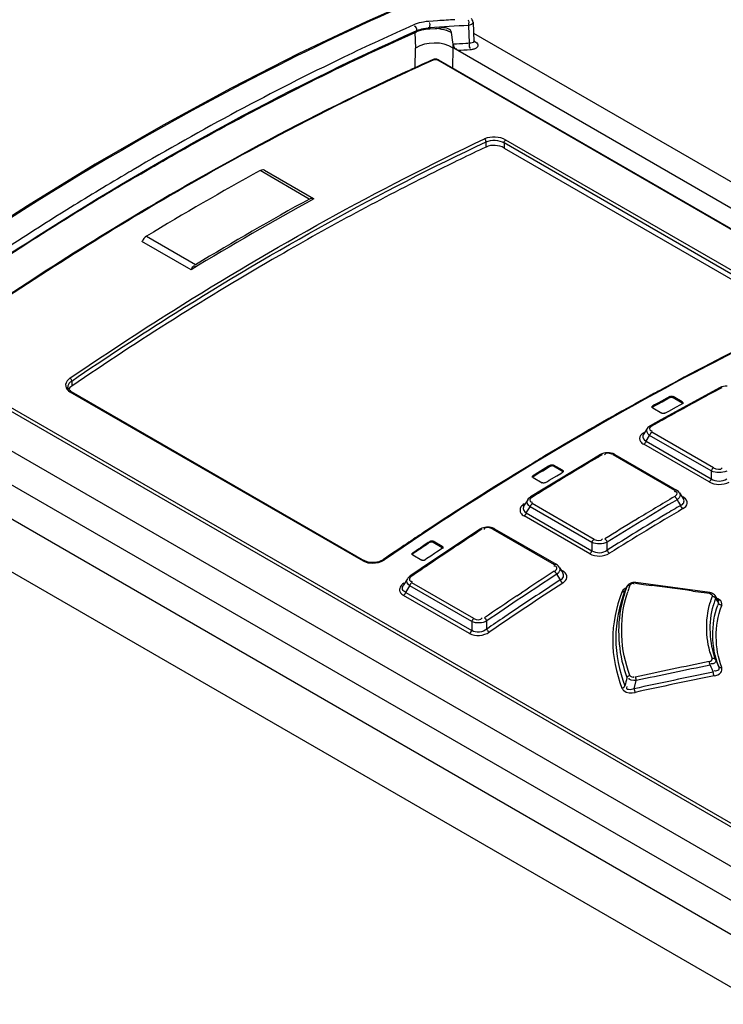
# Model space of a CAD drawing. Header units: inches. Extents: x 0 to 117, y 0 to 83.
# Tile 36 of 64: x 101.16 to 102.36, y 22.93 to 24.61. Entities that reach past the tile are written whole.
import ezdxf

# ---------------------------------------------------------------- set-up
doc = ezdxf.new("R2010")
doc.units = ezdxf.units.IN
doc.header["$LTSCALE"] = 6.431102
doc.header["$MEASUREMENT"] = 0
doc.layers.get('0').update_dxf_attribs({"linetype": 'CONTINUOUS'})

msp = doc.modelspace()

# ---------------------------------------------------------------- linework, layer by layer
at = {"color": 7, "linetype": 'CONTINUOUS'}
for p, q in [((101.8435, 24.5903), (101.8456, 24.5908)), ((101.8456, 24.5908), (101.8489, 24.5916)), ((101.8482, 24.593), (101.8561, 24.5941)), ((101.8648, 24.6058), (101.8575, 24.6053)), ((101.8589, 24.5943), (101.8589, 24.5929)), ((101.8589, 24.5929), (101.8683, 24.5932)), ((101.8722, 24.6063), (101.8648, 24.6058)), ((101.8706, 24.5934), (101.8777, 24.5941)), ((101.9282, 24.5993), (101.9251, 24.5984)), ((101.9263, 24.568), (101.9251, 24.5984)), ((101.9324, 24.6039), (101.9337, 24.5712)), ((101.8337, 24.5863), (101.8346, 24.5599)), ((101.8342, 24.5865), (101.8367, 24.5877)), ((101.8367, 24.5896), (101.8367, 24.5877)), ((101.8914, 24.5884), (101.8958, 24.5863)), ((101.8982, 24.57), (101.8958, 24.5863)), ((101.9331, 24.5853), (105.6558, 22.4361)), ((101.8338, 24.5262), (101.8346, 24.5599)), ((101.8978, 24.5259), (101.8985, 24.56)), ((101.8987, 24.5663), (101.8982, 24.57)), ((101.8985, 24.56), (101.8985, 24.5669)), ((101.9063, 24.5556), (101.8996, 24.5595)), ((101.9233, 24.5678), (101.9202, 24.5676)), ((101.9263, 24.568), (101.9233, 24.5678)), ((101.9337, 24.5712), (101.9337, 24.5712)), ((101.9338, 24.5706), (101.9337, 24.5712)), ((101.9342, 24.572), (101.9357, 24.5712)), ((103.7064, 23.5164), (101.9063, 24.5556)), ((101.8664, 24.5402), (101.8649, 24.5395)), ((101.872, 24.5398), (103.644, 23.5168)), ((101.8737, 24.5398), (103.6456, 23.5168)), ((101.8208, 24.5205), (101.8182, 24.5193)), ((101.8212, 24.5196), (101.8186, 24.5184)), ((101.8228, 24.5214), (101.8208, 24.5205)), ((101.8232, 24.5205), (101.8212, 24.5196)), ((101.8267, 24.5232), (101.8228, 24.5214)), ((106.3895, 20.791), (100.1058, 24.4188)), ((100.0556, 24.3898), (106.3353, 20.7643)), ((101.9545, 24.3917), (101.9545, 24.4006)), ((101.9851, 24.3986), (101.9851, 24.39)), ((102.4835, 24.1109), (101.9851, 24.3986)), ((101.9851, 24.39), (102.4835, 24.1023)), ((102.4865, 24.1159), (101.9882, 24.4036)), ((101.6541, 24.3033), (101.5706, 24.3515)), ((101.5777, 24.3521), (101.6612, 24.3039)), ((106.295, 20.6976), (100.0142, 24.3237)), ((101.6612, 24.3039), (101.6618, 24.3035)), ((101.3772, 24.2399), (101.4607, 24.1917)), ((101.453, 24.183), (101.3695, 24.2312)), ((102.7667, 23.0071), (100.9948, 24.0301)), ((102.7692, 23.0118), (100.9973, 24.0348)), ((100.9381, 23.9959), (102.7376, 22.957)), ((101.2483, 23.9924), (101.2502, 23.9939)), ((101.2502, 23.9939), (101.2497, 23.9957)), ((101.2502, 23.9939), (101.2502, 23.9851)), ((101.2449, 23.9773), (101.2472, 23.9757)), ((101.2472, 23.9757), (101.7455, 23.688)), ((101.2494, 23.9761), (101.7477, 23.6884)), ((102.2588, 23.9829), (102.2497, 23.978)), ((102.3329, 23.9723), (102.2519, 23.928)), ((102.3524, 23.9827), (102.3329, 23.9723)), ((102.355, 23.9839), (102.3524, 23.9827)), ((102.2475, 23.9566), (102.241, 23.9531)), ((102.2443, 23.9532), (102.2475, 23.955)), ((102.267, 23.9674), (102.2475, 23.9566)), ((102.2475, 23.955), (102.254, 23.9587)), ((102.254, 23.9587), (102.2638, 23.964)), ((102.2638, 23.964), (102.267, 23.9658)), ((102.267, 23.9658), (102.267, 23.9674)), ((102.2726, 23.9673), (102.2726, 23.9657)), ((102.2879, 23.9584), (102.2726, 23.9673)), ((102.2726, 23.9657), (102.2879, 23.9568)), ((102.2846, 23.9536), (102.2879, 23.9553)), ((102.2879, 23.9568), (102.2879, 23.9584)), ((102.2378, 23.9498), (102.2443, 23.9532)), ((102.241, 23.9531), (102.2378, 23.9514)), ((102.2378, 23.9514), (102.2378, 23.9498)), ((102.2378, 23.9482), (102.2531, 23.9394)), ((102.2587, 23.9393), (102.2652, 23.9428)), ((102.2652, 23.9428), (102.2782, 23.9502)), ((102.2782, 23.9502), (102.2846, 23.9536)), ((102.2519, 23.928), (102.2336, 23.9176)), ((102.2585, 23.9297), (102.2554, 23.928)), ((102.2629, 23.9322), (102.2585, 23.9297)), ((102.2283, 23.9129), (102.2217, 23.9024)), ((102.2344, 23.9096), (102.2357, 23.9093)), ((102.2357, 23.9093), (102.237, 23.9092)), ((102.3414, 23.8463), (102.2365, 23.9069)), ((102.2265, 23.8918), (102.2326, 23.9014)), ((102.2265, 23.8918), (102.3374, 23.8277)), ((102.3374, 23.8409), (102.2326, 23.9014)), ((102.1641, 23.8719), (102.1609, 23.872)), ((102.1673, 23.8714), (102.1641, 23.8719)), ((102.3335, 23.8223), (102.2225, 23.8863)), ((102.1296, 23.8573), (102.0486, 23.8081)), ((102.1491, 23.8689), (102.1296, 23.8573)), ((102.1515, 23.8701), (102.1491, 23.8689)), ((102.1563, 23.8691), (102.1561, 23.8683)), ((102.1704, 23.8687), (102.2752, 23.8082)), ((102.1734, 23.869), (102.2782, 23.8085)), ((102.0346, 23.8316), (102.0443, 23.8376)), ((102.0605, 23.8489), (102.0378, 23.8352)), ((102.0443, 23.8376), (102.0508, 23.8414)), ((102.0508, 23.8414), (102.0605, 23.8473)), ((102.0638, 23.8509), (102.0605, 23.8489)), ((102.0605, 23.8473), (102.0638, 23.8493)), ((102.0638, 23.8493), (102.0638, 23.8509)), ((102.0694, 23.851), (102.0694, 23.8494)), ((102.0847, 23.8421), (102.0694, 23.851)), ((102.0694, 23.8494), (102.0847, 23.8405)), ((102.0814, 23.8369), (102.0847, 23.8389)), ((102.0847, 23.8405), (102.0847, 23.8421)), ((102.3374, 23.8409), (102.3374, 23.8277)), ((102.0378, 23.8352), (102.0346, 23.8332)), ((102.0346, 23.8332), (102.0346, 23.8316)), ((102.0346, 23.8298), (102.0499, 23.821)), ((102.0554, 23.8211), (102.0587, 23.8231)), ((102.0587, 23.8231), (102.0619, 23.8252)), ((102.0619, 23.8252), (102.0749, 23.8328)), ((102.0749, 23.8328), (102.0814, 23.8369)), ((102.0486, 23.8081), (102.0303, 23.7967)), ((102.0562, 23.8107), (102.0538, 23.8092)), ((102.0596, 23.8128), (102.0562, 23.8107)), ((102.2761, 23.8057), (102.2747, 23.8058)), ((102.2798, 23.8074), (102.2782, 23.8085)), ((102.0253, 23.7919), (102.0184, 23.7809)), ((102.0263, 23.7934), (102.0252, 23.7919)), ((102.031, 23.7882), (102.0323, 23.788)), ((102.0323, 23.788), (102.0336, 23.7878)), ((102.2812, 23.7937), (102.2792, 23.792)), ((102.2792, 23.792), (102.2818, 23.7879)), ((102.2818, 23.7879), (102.2853, 23.7823)), ((102.2834, 23.8037), (102.2901, 23.7932)), ((102.2915, 23.7952), (102.2892, 23.7967)), ((102.0229, 23.7698), (102.0293, 23.7801)), ((102.1345, 23.7194), (102.0293, 23.7801)), ((102.1382, 23.7247), (102.0331, 23.7855)), ((102.1307, 23.7001), (102.0191, 23.7645)), ((102.0229, 23.7698), (102.1345, 23.7054)), ((102.2092, 23.7579), (102.2104, 23.7586)), ((101.9444, 23.7419), (101.9249, 23.7292)), ((101.9444, 23.742), (101.9444, 23.7419)), ((101.9516, 23.7423), (101.9514, 23.7415)), ((101.9632, 23.7449), (101.9606, 23.7454)), ((101.9659, 23.7422), (102.0704, 23.6819)), ((101.9691, 23.7427), (102.0736, 23.6823)), ((101.9249, 23.7292), (101.844, 23.6751)), ((101.8559, 23.7191), (101.8592, 23.7213)), ((101.8592, 23.7197), (101.8592, 23.7213)), ((101.8647, 23.7215), (101.8647, 23.7199)), ((101.8801, 23.7127), (101.8647, 23.7215)), ((101.8299, 23.7017), (101.8397, 23.7083)), ((101.8397, 23.7083), (101.8429, 23.7105)), ((101.8592, 23.7197), (101.8559, 23.7175)), ((101.8647, 23.7199), (101.8801, 23.7111)), ((101.8801, 23.7092), (101.8703, 23.7027)), ((101.8801, 23.7111), (101.8801, 23.7127)), ((102.1345, 23.7194), (102.1345, 23.7054)), ((102.1604, 23.7065), (102.1605, 23.7199)), ((101.7477, 23.6884), (101.7477, 23.6884)), ((101.7724, 23.6867), (101.7689, 23.6858)), ((101.781, 23.6911), (101.7797, 23.6902)), ((101.8332, 23.7023), (101.8299, 23.7001)), ((101.8299, 23.7017), (101.8299, 23.7001)), ((101.8299, 23.6983), (101.8453, 23.6894)), ((101.8541, 23.6919), (101.8508, 23.6897)), ((101.8606, 23.6962), (101.8541, 23.6919)), ((101.8671, 23.7006), (101.8606, 23.6962)), ((101.8703, 23.7027), (101.8671, 23.7006)), ((101.844, 23.6751), (101.8256, 23.6626)), ((101.855, 23.6803), (101.8526, 23.6787)), ((102.0712, 23.6792), (102.0699, 23.6793)), ((102.0725, 23.679), (102.0712, 23.6792)), ((102.0753, 23.6812), (102.0736, 23.6823)), ((102.0772, 23.6795), (102.0753, 23.6812)), ((102.0788, 23.6775), (102.0772, 23.6795)), ((102.0788, 23.6776), (102.0851, 23.6675)), ((102.0817, 23.6729), (102.0845, 23.6713)), ((102.0868, 23.6698), (102.0845, 23.6713)), ((101.8209, 23.6578), (101.8138, 23.6463)), ((101.8203, 23.6567), (101.8208, 23.6577)), ((101.8256, 23.6626), (101.8257, 23.6626)), ((101.8262, 23.6537), (101.8275, 23.6534)), ((101.8275, 23.6534), (101.8288, 23.6533)), ((102.0767, 23.667), (102.0747, 23.6652)), ((102.0747, 23.6652), (102.0767, 23.6621)), ((102.0767, 23.6621), (102.0807, 23.6556)), ((101.8179, 23.6346), (101.8247, 23.6457)), ((101.9302, 23.5848), (101.8247, 23.6457)), ((101.9337, 23.59), (101.8283, 23.6509)), ((102.1908, 23.6378), (102.1906, 23.6374)), ((102.1931, 23.6426), (102.1935, 23.6434)), ((102.1935, 23.6434), (102.1939, 23.6441)), ((102.1939, 23.6441), (102.1941, 23.6447)), ((102.1975, 23.6486), (102.1959, 23.6472)), ((102.2052, 23.6497), (102.2064, 23.649)), ((102.2083, 23.65), (102.2223, 23.6482)), ((102.3347, 23.6341), (102.2093, 23.6512)), ((102.2223, 23.6482), (102.2362, 23.6463)), ((102.3058, 23.6368), (102.3296, 23.6336)), ((101.8083, 23.6357), (101.8092, 23.634)), ((101.9266, 23.5646), (101.8144, 23.6294)), ((101.8179, 23.6346), (101.9301, 23.5698)), ((102.0071, 23.6286), (102.015, 23.634)), ((102.3296, 23.6336), (102.3337, 23.633)), ((102.3371, 23.6336), (102.3347, 23.6341)), ((102.3393, 23.6328), (102.3371, 23.6336)), ((102.3429, 23.6264), (102.342, 23.6257)), ((102.3476, 23.6233), (102.3439, 23.629)), ((102.3447, 23.6241), (102.3458, 23.6223)), ((102.3494, 23.6206), (102.3476, 23.6233)), ((102.3482, 23.6188), (102.3472, 23.6185)), ((101.9302, 23.5848), (101.9301, 23.5698)), ((101.9558, 23.5721), (101.9559, 23.5859)), ((102.2063, 23.4706), (102.2097, 23.4845))]:
    msp.add_line(p, q, dxfattribs=at)
for points in [[(101.8523, 24.6498), (101.7516, 24.6051), (101.6365, 24.5505), (101.5211, 24.4918), (101.4057, 24.4291)], [(101.9324, 24.6039), (101.9323, 24.6049), (101.9319, 24.6064), (101.9312, 24.6078), (101.9304, 24.6091), (101.9293, 24.6102)], [(101.8996, 24.5595), (101.8995, 24.5595), (101.8994, 24.5596), (101.8993, 24.5596), (101.8992, 24.5597), (101.899, 24.5597), (101.8989, 24.5598), (101.8988, 24.5599), (101.8987, 24.56), (101.8985, 24.56)], [(101.9338, 24.5702), (101.934, 24.57), (101.934, 24.57), (101.9339, 24.5702), (101.9338, 24.5706)], [(101.8737, 24.5398), (101.8733, 24.5401), (101.8722, 24.5405), (101.8711, 24.5408), (101.8699, 24.5411), (101.8687, 24.5412), (101.8675, 24.5411), (101.8663, 24.541), (101.8652, 24.5407), (101.8645, 24.5404)], [(101.8664, 24.5402), (101.867, 24.5404), (101.8676, 24.5405), (101.8682, 24.5406), (101.8689, 24.5406), (101.8696, 24.5405), (101.8702, 24.5404), (101.8709, 24.5403), (101.8714, 24.5401), (101.872, 24.5398)], [(101.4057, 24.4291), (101.2902, 24.3624), (101.1748, 24.2919), (101.0596, 24.2175), (100.9446, 24.1394)], [(101.2494, 23.9761), (101.248, 23.977), (101.2463, 23.9785), (101.245, 23.98), (101.2442, 23.9816), (101.2439, 23.9832), (101.2439, 23.9837)], [(102.3553, 23.9824), (102.3548, 23.9827), (102.3542, 23.9828), (102.3537, 23.9829), (102.3532, 23.9829), (102.3527, 23.9828), (102.3524, 23.9827)], [(102.3641, 23.9854), (102.361, 23.9852), (102.3579, 23.9847), (102.355, 23.9839)], [(102.267, 23.9674), (102.2675, 23.9676), (102.2681, 23.9678), (102.2688, 23.9679), (102.2695, 23.968), (102.2701, 23.968), (102.2708, 23.9679), (102.2715, 23.9677), (102.2721, 23.9675), (102.2726, 23.9673)], [(102.267, 23.9658), (102.2676, 23.966), (102.2682, 23.9662), (102.2688, 23.9663), (102.2695, 23.9664), (102.2701, 23.9663), (102.2708, 23.9663), (102.2714, 23.9661), (102.272, 23.9659), (102.2726, 23.9657)], [(102.2879, 23.9584), (102.2883, 23.9581), (102.2887, 23.9578), (102.2889, 23.9574), (102.289, 23.957), (102.2891, 23.9569)], [(102.2891, 23.9569), (102.289, 23.9567), (102.2889, 23.9563), (102.2887, 23.9559), (102.2883, 23.9556), (102.2879, 23.9553)], [(102.2879, 23.9568), (102.2883, 23.9565), (102.2887, 23.9562), (102.2888, 23.9561)], [(102.2889, 23.9558), (102.289, 23.9555), (102.2891, 23.9552)], [(102.2366, 23.9498), (102.2366, 23.95), (102.2368, 23.9504), (102.237, 23.9508), (102.2373, 23.9511), (102.2378, 23.9514)], [(102.2366, 23.9482), (102.2366, 23.9483), (102.2367, 23.9487), (102.237, 23.9491), (102.2373, 23.9494), (102.2378, 23.9498)], [(102.2378, 23.9482), (102.2373, 23.9485), (102.237, 23.9489), (102.2368, 23.9492), (102.2366, 23.9496), (102.2366, 23.9498)], [(102.2587, 23.9393), (102.2581, 23.9391), (102.2575, 23.9389), (102.2569, 23.9388), (102.2562, 23.9387), (102.2555, 23.9387), (102.2549, 23.9388), (102.2542, 23.9389), (102.2536, 23.9391), (102.2531, 23.9394)], [(102.2336, 23.9176), (102.2328, 23.9172), (102.2312, 23.916), (102.2298, 23.9148), (102.2286, 23.9134), (102.2283, 23.9129)], [(102.2348, 23.9055), (102.2343, 23.9049), (102.2339, 23.9043), (102.2335, 23.9036), (102.2331, 23.9029), (102.2328, 23.9021), (102.2326, 23.9014)], [(102.2336, 23.9176), (102.2339, 23.9178), (102.2343, 23.9179), (102.2348, 23.9179), (102.2354, 23.9178), (102.2359, 23.9176), (102.2365, 23.9174)], [(102.2365, 23.9069), (102.2359, 23.9065), (102.2354, 23.906), (102.2348, 23.9055)], [(102.2259, 23.8903), (102.2256, 23.8896), (102.2252, 23.8889), (102.2247, 23.8883), (102.2242, 23.8877), (102.2237, 23.8871), (102.2231, 23.8867), (102.2225, 23.8863)], [(102.2265, 23.8918), (102.2262, 23.891), (102.2259, 23.8903)], [(102.1609, 23.872), (102.1576, 23.8718), (102.1545, 23.8711), (102.1515, 23.8701)], [(102.1734, 23.869), (102.1731, 23.8692), (102.1703, 23.8704), (102.1673, 23.8714)], [(102.1521, 23.8686), (102.1515, 23.8689), (102.1509, 23.8691), (102.1504, 23.8692), (102.1499, 23.8691), (102.1494, 23.869), (102.1491, 23.8689)], [(102.1734, 23.869), (102.173, 23.8692), (102.1726, 23.8693), (102.1721, 23.8693), (102.1715, 23.8692), (102.171, 23.869), (102.1704, 23.8687)], [(102.0638, 23.8509), (102.0643, 23.8512), (102.0649, 23.8514), (102.0656, 23.8515), (102.0662, 23.8516), (102.0669, 23.8516), (102.0676, 23.8516), (102.0682, 23.8514), (102.0688, 23.8512), (102.0694, 23.851)], [(102.0638, 23.8493), (102.0643, 23.8496), (102.0649, 23.8498), (102.0655, 23.8499), (102.0661, 23.85), (102.0668, 23.85), (102.0675, 23.85), (102.0681, 23.8498), (102.0687, 23.8497), (102.0694, 23.8494)], [(102.0847, 23.8421), (102.0851, 23.8418), (102.0855, 23.8415), (102.0857, 23.8411), (102.0858, 23.8407), (102.0858, 23.8405)], [(102.0858, 23.8405), (102.0858, 23.8403), (102.0857, 23.8399), (102.0855, 23.8395), (102.0851, 23.8392), (102.0847, 23.8389)], [(102.0847, 23.8405), (102.0851, 23.8402), (102.0855, 23.8399), (102.0857, 23.8395), (102.0858, 23.8392), (102.0858, 23.8389)], [(102.3374, 23.8409), (102.3376, 23.8416), (102.3379, 23.8424), (102.3383, 23.8431), (102.3387, 23.8438), (102.3392, 23.8444), (102.3397, 23.845), (102.3402, 23.8455), (102.3408, 23.846), (102.3414, 23.8463)], [(102.0334, 23.8315), (102.0334, 23.8317), (102.0335, 23.8321), (102.0338, 23.8325), (102.0341, 23.8328), (102.0346, 23.8332)], [(102.0334, 23.8299), (102.0334, 23.83), (102.0335, 23.8304), (102.0337, 23.8308), (102.0341, 23.8312), (102.0346, 23.8316)], [(102.0346, 23.8298), (102.0341, 23.8302), (102.0338, 23.8305), (102.0335, 23.8309), (102.0334, 23.8313), (102.0334, 23.8315)], [(102.0554, 23.8211), (102.0549, 23.8208), (102.0543, 23.8206), (102.0537, 23.8205), (102.053, 23.8204), (102.0523, 23.8204), (102.0516, 23.8204), (102.051, 23.8206), (102.0504, 23.8208), (102.0499, 23.821)], [(102.3335, 23.8223), (102.334, 23.8226), (102.3346, 23.8231), (102.3351, 23.8236), (102.3356, 23.8242), (102.3361, 23.8248), (102.3365, 23.8255), (102.3369, 23.8262), (102.3372, 23.827), (102.3374, 23.8277)], [(102.2752, 23.8082), (102.2758, 23.8084), (102.2764, 23.8086), (102.2769, 23.8087), (102.2774, 23.8087), (102.2779, 23.8086), (102.2782, 23.8085)], [(102.2834, 23.8037), (102.2818, 23.8058), (102.2798, 23.8074)], [(102.0303, 23.7967), (102.0281, 23.7951), (102.0263, 23.7934)], [(102.0303, 23.7967), (102.0306, 23.7969), (102.0311, 23.797), (102.0316, 23.797), (102.0321, 23.7969), (102.0327, 23.7967), (102.0332, 23.7964)], [(102.2779, 23.7949), (102.2774, 23.7955), (102.2769, 23.7961), (102.2764, 23.7966), (102.2758, 23.7971), (102.2753, 23.7975)], [(102.2792, 23.792), (102.279, 23.7928), (102.2787, 23.7935), (102.2783, 23.7942), (102.2779, 23.7949)], [(102.032, 23.7846), (102.0315, 23.7841), (102.031, 23.7835), (102.0306, 23.7829), (102.0302, 23.7822), (102.0298, 23.7816), (102.0296, 23.7809), (102.0293, 23.7801)], [(102.0331, 23.7855), (102.0325, 23.7851), (102.032, 23.7846)], [(102.286, 23.7805), (102.2859, 23.7807), (102.2859, 23.7809), (102.2858, 23.7811), (102.2857, 23.7813), (102.2856, 23.7815), (102.2855, 23.7817), (102.2855, 23.7819), (102.2854, 23.7821), (102.2853, 23.7823)], [(102.2878, 23.7781), (102.2876, 23.7783), (102.2874, 23.7786), (102.2872, 23.7788), (102.287, 23.7791), (102.2868, 23.7794), (102.2866, 23.7796), (102.2864, 23.7799), (102.2862, 23.7802), (102.286, 23.7805)], [(102.2893, 23.7769), (102.2891, 23.777), (102.289, 23.7771), (102.2888, 23.7772), (102.2886, 23.7774), (102.2885, 23.7775), (102.2883, 23.7776), (102.2881, 23.7778), (102.288, 23.7779), (102.2878, 23.7781)], [(102.0229, 23.7698), (102.0227, 23.7691), (102.0224, 23.7684), (102.022, 23.7677), (102.0216, 23.767), (102.0212, 23.7664), (102.0207, 23.7659), (102.0202, 23.7653), (102.0197, 23.7649), (102.0191, 23.7645)], [(101.9553, 23.7455), (101.9526, 23.7451), (101.95, 23.7445), (101.9475, 23.7436), (101.9452, 23.7425), (101.9444, 23.7419)], [(101.9474, 23.7417), (101.9468, 23.7419), (101.9463, 23.7421), (101.9457, 23.7422), (101.9453, 23.7422), (101.9448, 23.7421), (101.9444, 23.742)], [(101.9606, 23.7454), (101.958, 23.7456), (101.9553, 23.7455)], [(101.9691, 23.7426), (101.9679, 23.7433), (101.9657, 23.7442), (101.9632, 23.7449)], [(101.9691, 23.7427), (101.9687, 23.7428), (101.9682, 23.7429), (101.9677, 23.7429), (101.9671, 23.7428), (101.9665, 23.7425), (101.9659, 23.7422)], [(101.8592, 23.7213), (101.8597, 23.7216), (101.8603, 23.7218), (101.8609, 23.722), (101.8616, 23.7221), (101.8623, 23.7221), (101.863, 23.7221), (101.8637, 23.722), (101.8642, 23.7218), (101.8647, 23.7215)], [(101.8592, 23.7197), (101.8597, 23.72), (101.8603, 23.7202), (101.8609, 23.7204), (101.8616, 23.7205), (101.8623, 23.7205), (101.863, 23.7205), (101.8636, 23.7204), (101.8642, 23.7202), (101.8647, 23.7199)], [(102.1345, 23.7194), (102.1347, 23.7201), (102.135, 23.7208), (102.1354, 23.7215), (102.1357, 23.7222), (102.1362, 23.7228), (102.1367, 23.7234), (102.1372, 23.7239), (102.1377, 23.7244), (102.1382, 23.7247)], [(102.1564, 23.7253), (102.157, 23.7249), (102.1576, 23.7245), (102.1581, 23.7239), (102.1586, 23.7234), (102.1591, 23.7228), (102.1595, 23.7221), (102.1599, 23.7214), (102.1602, 23.7206), (102.1605, 23.7199)], [(101.8801, 23.7127), (101.8805, 23.7124), (101.8808, 23.712), (101.8811, 23.7116), (101.8812, 23.7112), (101.8812, 23.711)], [(101.8801, 23.7111), (101.8805, 23.7108), (101.8808, 23.7104), (101.8811, 23.7101), (101.8812, 23.7097), (101.8812, 23.7094)], [(101.8812, 23.711), (101.8812, 23.7108), (101.8811, 23.7103), (101.8808, 23.7099), (101.8805, 23.7096), (101.8801, 23.7092)], [(102.1307, 23.7001), (102.1313, 23.7004), (102.1318, 23.7009), (102.1323, 23.7014), (102.1328, 23.702), (102.1332, 23.7026), (102.1336, 23.7033), (102.1339, 23.704), (102.1342, 23.7047), (102.1345, 23.7054)], [(102.1604, 23.7065), (102.1607, 23.7057), (102.161, 23.705), (102.1614, 23.7043), (102.1618, 23.7036), (102.1623, 23.703), (102.1628, 23.7024), (102.1633, 23.7019), (102.1639, 23.7015), (102.1645, 23.7011)], [(101.7544, 23.6859), (101.7513, 23.6868), (101.7485, 23.688), (101.7477, 23.6884)], [(101.7797, 23.6902), (101.7785, 23.6894), (101.7756, 23.6879), (101.7724, 23.6867)], [(101.8288, 23.7), (101.8288, 23.7002), (101.8289, 23.7006), (101.8292, 23.701), (101.8295, 23.7014), (101.8299, 23.7017)], [(101.8288, 23.6983), (101.8288, 23.6985), (101.8289, 23.6989), (101.8291, 23.6993), (101.8295, 23.6997), (101.8299, 23.7001)], [(101.8299, 23.6983), (101.8295, 23.6986), (101.8292, 23.6989), (101.8289, 23.6993), (101.8288, 23.6997), (101.8288, 23.7)], [(101.8508, 23.6897), (101.8503, 23.6894), (101.8497, 23.6892), (101.8491, 23.689), (101.8484, 23.6889), (101.8477, 23.6888), (101.847, 23.6889), (101.8463, 23.689), (101.8458, 23.6892), (101.8453, 23.6894)], [(101.7689, 23.6858), (101.7652, 23.6853), (101.7615, 23.6851), (101.7579, 23.6853), (101.7544, 23.6859)], [(102.0704, 23.6819), (102.071, 23.6822), (102.0716, 23.6825), (102.0721, 23.6826), (102.0727, 23.6826), (102.0731, 23.6825), (102.0736, 23.6823)], [(102.0732, 23.668), (102.0728, 23.6686), (102.0723, 23.6692), (102.0717, 23.6697), (102.0711, 23.6702), (102.0706, 23.6705)], [(101.8256, 23.6626), (101.825, 23.6621), (101.823, 23.6605), (101.8214, 23.6586), (101.8208, 23.6577)], [(101.8257, 23.6626), (101.826, 23.6628), (101.8265, 23.6629), (101.8269, 23.6629), (101.8275, 23.6628), (101.828, 23.6626), (101.8286, 23.6623)], [(102.0747, 23.6652), (102.0744, 23.6659), (102.0741, 23.6666), (102.0737, 23.6673), (102.0732, 23.668)], [(102.0825, 23.6524), (102.0822, 23.6528), (102.082, 23.6531), (102.0818, 23.6535), (102.0815, 23.6538), (102.0814, 23.6542), (102.0812, 23.6545), (102.081, 23.6549), (102.0809, 23.6553), (102.0807, 23.6556)], [(101.8283, 23.6509), (101.8277, 23.6505), (101.8272, 23.65), (101.8268, 23.6495), (101.8263, 23.6489), (101.8259, 23.6483), (101.8255, 23.6477), (101.8252, 23.6471), (101.8249, 23.6464), (101.8247, 23.6457)], [(102.0848, 23.6503), (102.0846, 23.6505), (102.0843, 23.6507), (102.084, 23.6509), (102.0837, 23.6511), (102.0835, 23.6513), (102.0832, 23.6516), (102.083, 23.6519), (102.0827, 23.6521), (102.0825, 23.6524)], [(102.1906, 23.6374), (102.1903, 23.6369), (102.1899, 23.6364), (102.1894, 23.636), (102.1889, 23.6356), (102.1883, 23.6353), (102.1876, 23.6351), (102.1869, 23.635), (102.1861, 23.635), (102.1854, 23.635)], [(102.1951, 23.6455), (102.1946, 23.6451), (102.1942, 23.6446), (102.1939, 23.6441)], [(102.1959, 23.6472), (102.1946, 23.6456), (102.1941, 23.6447)], [(102.1976, 23.6465), (102.1969, 23.6464), (102.1962, 23.6462), (102.1956, 23.6459), (102.1951, 23.6455)], [(102.2093, 23.6512), (102.209, 23.6512), (102.2065, 23.6513), (102.2041, 23.6511), (102.2017, 23.6506), (102.1995, 23.6498), (102.1975, 23.6486)], [(102.1991, 23.6465), (102.1983, 23.6465), (102.1976, 23.6465)], [(102.2093, 23.6512), (102.2092, 23.6512), (102.209, 23.651), (102.2088, 23.6508), (102.2085, 23.6505), (102.2083, 23.65)], [(101.8179, 23.6346), (101.8177, 23.6339), (101.8174, 23.6332), (101.8171, 23.6326), (101.8167, 23.6319), (101.8163, 23.6313), (101.8159, 23.6308), (101.8154, 23.6303), (101.8149, 23.6298), (101.8144, 23.6294)], [(102.3337, 23.633), (102.3339, 23.6334), (102.3341, 23.6338), (102.3343, 23.634), (102.3345, 23.6341), (102.3347, 23.6341)], [(102.3422, 23.6268), (102.3414, 23.6272), (102.3407, 23.6275), (102.3399, 23.6277), (102.3391, 23.6279)], [(102.3439, 23.629), (102.3429, 23.6302), (102.3413, 23.6317), (102.3393, 23.6328)], [(102.3447, 23.6241), (102.3443, 23.6247), (102.3439, 23.6253), (102.3434, 23.6259), (102.3428, 23.6264), (102.3422, 23.6268)], [(102.3552, 23.6125), (102.3544, 23.6126), (102.3536, 23.6129), (102.3529, 23.6132), (102.3522, 23.6136), (102.3515, 23.614), (102.3509, 23.6145), (102.3504, 23.6151), (102.35, 23.6157), (102.3496, 23.6163)], [(101.9302, 23.5848), (101.9304, 23.5855), (101.9307, 23.5861), (101.931, 23.5868), (101.9314, 23.5874), (101.9318, 23.588), (101.9322, 23.5886), (101.9327, 23.5891), (101.9332, 23.5896), (101.9337, 23.59)], [(101.9518, 23.5912), (101.9523, 23.5908), (101.9529, 23.5904), (101.9534, 23.5898), (101.954, 23.5893), (101.9544, 23.5887), (101.9549, 23.588), (101.9553, 23.5873), (101.9557, 23.5866), (101.9559, 23.5859)], [(101.9266, 23.5646), (101.9271, 23.565), (101.9276, 23.5655), (101.9281, 23.566), (101.9285, 23.5666), (101.9289, 23.5672), (101.9293, 23.5678), (101.9296, 23.5684), (101.9299, 23.5691), (101.9301, 23.5698)], [(101.9558, 23.5721), (101.9561, 23.5714), (101.9565, 23.5707), (101.9569, 23.5701), (101.9573, 23.5694), (101.9578, 23.5688), (101.9583, 23.5682), (101.9589, 23.5677), (101.9594, 23.5672), (101.96, 23.5669)], [(102.339, 23.5224), (102.3398, 23.5225), (102.3407, 23.5225), (102.3414, 23.5224), (102.3422, 23.5222), (102.3428, 23.522), (102.3434, 23.5216), (102.344, 23.5212), (102.3444, 23.5206), (102.3447, 23.5201)], [(102.3354, 23.5107), (102.3353, 23.5114), (102.3351, 23.5122), (102.335, 23.513), (102.3348, 23.5137), (102.3346, 23.5144), (102.3344, 23.5151), (102.3342, 23.5157), (102.334, 23.5163), (102.3338, 23.5168)], [(102.3495, 23.5092), (102.3499, 23.5086), (102.3503, 23.5081), (102.3508, 23.5077), (102.3514, 23.5073), (102.3521, 23.507), (102.3528, 23.5069), (102.3536, 23.5068), (102.3544, 23.5068), (102.3552, 23.5068)], [(102.1941, 23.4897), (102.1944, 23.4903), (102.1948, 23.4908), (102.1952, 23.4914), (102.1958, 23.4919), (102.1963, 23.4923), (102.197, 23.4927), (102.1977, 23.493), (102.1984, 23.4932), (102.1991, 23.4934)], [(102.2081, 23.4905), (102.2083, 23.4901), (102.2085, 23.4895), (102.2087, 23.4888), (102.2089, 23.4882), (102.2091, 23.4875), (102.2092, 23.4867), (102.2094, 23.486), (102.2096, 23.4852), (102.2097, 23.4845)], [(102.3422, 23.4927), (102.342, 23.4932), (102.3418, 23.4938), (102.3416, 23.4944), (102.3414, 23.4951), (102.3413, 23.4958), (102.3411, 23.4965), (102.3409, 23.4973), (102.3408, 23.4981), (102.3407, 23.4988)], [(102.1856, 23.4716), (102.1863, 23.4718), (102.187, 23.4721), (102.1877, 23.4724), (102.1883, 23.4728), (102.1889, 23.4732), (102.1894, 23.4737), (102.1899, 23.4742), (102.1903, 23.4748), (102.1906, 23.4754)], [(102.2063, 23.4706), (102.2064, 23.4699), (102.2065, 23.4691), (102.2067, 23.4683), (102.2069, 23.4676), (102.2071, 23.4669), (102.2073, 23.4662), (102.2075, 23.4656), (102.2077, 23.465), (102.2079, 23.4645)]]:
    msp.add_lwpolyline(points, dxfattribs=at)
for centre, radius, start, end in [((102.4143, 16.3583), 8.2658, 93.5557, 93.76033), ((101.8539, 24.5499), 0.0543, 111.1676, 113.9544), ((101.8637, 24.5116), 0.0939, 93.7919, 99.5485), ((101.8634, 24.5082), 0.0862, 93.0026, 94.8313), ((102.4125, 16.3541), 8.2588, 93.38328, 93.84359), ((101.8612, 24.6908), 0.0978, 274.1373, 275.516), ((101.886, 24.5055), 0.089, 93.7889, 95.3242), ((101.867, 24.5305), 0.0628, 67.1607, 71.8735), ((102.4128, 16.3854), 8.1971, 93.4453, 93.59598), ((102.411, 16.3832), 8.188, 93.38428, 93.53369), ((103.6616, 20.5306), 4.3931, 114.1411, 114.7386), ((103.6573, 20.5362), 4.3872, 114.1192, 114.6619), ((103.7693, 20.2966), 4.6517, 114.7994, 118.4685), ((103.7722, 20.2944), 4.6539, 114.8208, 118.4872), ((104.0015, 19.8623), 5.1442, 118.4359, 120.9423), ((104.0047, 19.8599), 5.1467, 118.4546, 120.9592), ((104.0089, 19.8374), 5.2379, 120.4483, 120.6272), ((104.0721, 19.7954), 5.1977, 118.769, 121.2307), ((104.1532, 19.7472), 5.193, 118.6697, 121.33), ((104.1557, 19.7471), 5.1977, 118.769, 121.2307), ((104.2599, 19.4328), 5.6453, 120.9509, 125.3142), ((104.2634, 19.4303), 5.6481, 120.9678, 125.3284), ((104.3416, 19.4669), 5.4745, 120.024, 124.3807), ((104.527, 19.7831), 4.7731, 116.0138, 118.3722), ((104.6241, 19.601), 4.9795, 118.4783, 118.7459), ((104.6524, 19.6462), 4.9071, 118.0864, 118.2612), ((104.6262, 19.6952), 4.8514, 117.9098, 118.0864), ((104.7183, 19.4316), 5.1733, 118.7584, 120.9902), ((104.6931, 19.5705), 4.993, 118.2617, 118.7789), ((104.724, 19.5143), 5.0571, 118.9501, 119.1212), ((104.7112, 19.5374), 5.0308, 118.7783, 118.95), ((104.7568, 19.4556), 5.1244, 119.218, 119.4606), ((102.2283, 23.8983), 0.00774, 149.0227, 156.5496), ((104.8228, 19.2555), 5.3781, 120.9781, 121.3431), ((104.8667, 19.2662), 5.3434, 120.6985, 120.8634), ((104.8594, 19.2785), 5.329, 120.5336, 120.6985), ((104.9331, 19.0765), 5.5884, 121.3545, 123.4969), ((104.8896, 19.2281), 5.3878, 120.8641, 121.3561), ((104.9357, 19.1523), 5.4765, 121.5176, 121.6798), ((104.928, 19.165), 5.4617, 121.3554, 121.5177), ((104.9268, 19.1668), 5.4595, 121.7517, 122.0057), ((102.0314, 23.7879), 0.00733, 147.7283, 154.9102), ((105.0336, 19.123), 5.4209, 120.5377, 122.0062), ((104.9978, 19.1818), 5.3588, 120.5343, 121.3427), ((102.0251, 23.7772), 0.00763, 151.2634, 160.906), ((105.0288, 19.1264), 5.3974, 120.5016, 122.0521), ((104.975, 19.2155), 5.3, 120.4958, 120.8157), ((105.072, 19.0601), 5.5014, 121.3575, 122.0037), ((105.0395, 19.1079), 5.4255, 120.8193, 122.0504), ((105.1341, 18.8429), 5.8441, 123.04414, 123.19883), ((105.0481, 18.9006), 5.7985, 123.48569, 123.83248), ((105.0916, 18.9076), 5.7666, 123.3551, 123.66984), ((105.111, 18.8782), 5.8019, 123.19883, 123.35489), ((105.0858, 18.8444), 5.8662, 123.83268, 124.28918), ((105.0756, 18.8762), 5.8142, 123.62554, 123.89502), ((105.071, 18.8845), 5.806, 123.62416, 123.77828), ((105.1331, 18.8453), 5.8415, 123.66988, 123.82558), ((101.7631, 23.7185), 0.034, 292.6071, 300.3838), ((101.7642, 23.7166), 0.0318, 300.425, 303.2857), ((105.1715, 18.788), 5.9104, 123.97937, 124.13372), ((105.1718, 18.7875), 5.9111, 123.82558, 123.97968), ((105.1088, 18.8803), 5.7989, 124.1615, 124.44832), ((105.2031, 18.8543), 5.7453, 123.04054, 123.70362), ((105.2587, 18.77), 5.8397, 123.04142, 124.44225), ((105.234, 18.8028), 5.7873, 123.01496, 124.1383), ((105.2532, 18.7746), 5.8147, 123.01675, 124.49616), ((102.1963, 23.6301), 0.012, 144.1736, 155.4761), ((102.9533, 23.2647), 0.8489, 153.5649, 153.9587), ((102.3788, 23.5758), 0.1931, 159.5077, 161.9094), ((102.3771, 23.5764), 0.1913, 158.5106, 159.5051), ((98.7975, -1.9782), 25.8542, 82.20099, 82.35677), ((105.3119, 18.6918), 5.9409, 123.79863, 124.44275), ((102.3813, 23.5749), 0.1958, 161.9083, 163.5135), ((102.4624, 23.5804), 0.1322, 160.5017, 163.2291), ((102.4602, 23.5811), 0.1298, 158.9103, 160.4976), ((102.4945, 23.5698), 0.1593, 160.7383, 163.4221), ((102.4964, 23.5691), 0.1614, 160.0901, 160.7423), ((103.2852, 24.227), 1.1172, 212.7648, 213.1312), ((102.4645, 23.5797), 0.1343, 163.2234, 163.7355), ((102.4924, 23.5704), 0.1572, 163.4262, 164.4066), ((102.4983, 23.5594), 0.1592, 159.031, 160.3158), ((102.5031, 23.5562), 0.1583, 159.1559, 159.7623), ((105.3045, 18.6982), 5.9135, 124.13505, 124.49145), ((103.9674, 24.2295), 1.771, 203.6154, 204.0006), ((104.0936, 14.7769), 8.9153, 101.3844, 102.21007), ((104.0927, 14.7693), 8.9163, 101.36681, 102.192), ((103.9063, 24.1998), 1.7154, 203.6874, 204.1206), ((104.7883, 22.85), 2.672, 166.1484, 166.4646), ((104.1, 14.7908), 8.884, 101.42243, 102.3081), ((104.099, 14.7834), 8.8847, 101.40395, 102.2891)]:
    msp.add_arc(centre, radius, start, end, dxfattribs=at)
for points, knots in [([(101.8531, 24.6481), (101.7683, 24.6117), (101.4168, 24.4473), (101.0859, 24.2404), (100.8469, 24.0667)], [0, 0, 0, 0, 0.238078, 1, 1, 1, 1]), ([(101.8318, 24.5995), (101.7919, 24.5817), (101.6293, 24.5064), (101.4712, 24.4216), (101.3545, 24.3529)], [0, 0, 0, 0, 0.244167, 1, 1, 1, 1]), ([(101.9323, 24.6039), (101.9324, 24.603), (101.9313, 24.6008), (101.9293, 24.5998), (101.9282, 24.5993)], [0, 0, 0, 0, 0.427097, 1, 1, 1, 1]), ([(100.9544, 24.0802), (101.0266, 24.1315), (101.3079, 24.3221), (101.607, 24.4874), (101.8367, 24.5896)], [0, 0, 0, 0, 0.2604, 1, 1, 1, 1]), ([(101.3607, 24.342), (101.3999, 24.3651), (101.5543, 24.4531), (101.7134, 24.5329), (101.8342, 24.5865)], [0, 0, 0, 0, 0.255888, 1, 1, 1, 1]), ([(101.9267, 24.5601), (101.9267, 24.5599), (101.9269, 24.5596), (101.9273, 24.5597), (101.9274, 24.5597)], [0, 0, 0, 0, 0.539529, 1, 1, 1, 1]), ([(101.9334, 24.5579), (101.9325, 24.5576), (101.9306, 24.5572), (101.9287, 24.557), (101.9277, 24.5569)], [0, 0, 0, 0, 0.485112, 1, 1, 1, 1]), ([(101.9376, 24.5597), (101.937, 24.5593), (101.9356, 24.5586), (101.9342, 24.5581), (101.9334, 24.5579)], [0, 0, 0, 0, 0.471954, 1, 1, 1, 1]), ([(101.934, 24.5708), (101.9342, 24.5708), (101.9349, 24.5708), (101.9354, 24.571), (101.9357, 24.5712)], [0, 0, 0, 0, 0.490405, 1, 1, 1, 1]), ([(101.9357, 24.5712), (101.9379, 24.5699), (101.9428, 24.5661), (101.9394, 24.5608), (101.9376, 24.5597)], [0, 0, 0, 0, 0.548609, 1, 1, 1, 1]), ([(101.8645, 24.5404), (101.8648, 24.5405), (101.8655, 24.5406), (101.8661, 24.5404), (101.8664, 24.5402)], [0, 0, 0, 0, 0.446851, 1, 1, 1, 1]), ([(101.8737, 24.5398), (101.8735, 24.54), (101.8729, 24.5401), (101.8723, 24.5399), (101.872, 24.5398)], [0, 0, 0, 0, 0.443466, 1, 1, 1, 1]), ([(101.2472, 23.9986), (101.3051, 24.0381), (101.532, 24.1871), (101.77, 24.3195), (101.952, 24.4055)], [0, 0, 0, 0, 0.25851, 1, 1, 1, 1]), ([(101.2502, 23.9939), (101.3081, 24.0334), (101.5349, 24.1823), (101.7727, 24.3147), (101.9545, 24.4006)], [0, 0, 0, 0, 0.25851, 1, 1, 1, 1]), ([(101.9545, 24.3917), (101.9251, 24.3778), (101.8058, 24.3199), (101.689, 24.2569), (101.6024, 24.2068)], [0, 0, 0, 0, 0.245577, 1, 1, 1, 1]), ([(101.9545, 24.4006), (101.9546, 24.4015), (101.9541, 24.4035), (101.9528, 24.4051), (101.952, 24.4055)], [0, 0, 0, 0, 0.510765, 1, 1, 1, 1]), ([(101.9851, 24.3986), (101.9851, 24.3996), (101.9859, 24.4016), (101.9873, 24.4032), (101.9882, 24.4036)], [0, 0, 0, 0, 0.506618, 1, 1, 1, 1]), ([(101.3404, 24.3446), (101.3074, 24.3251), (101.1741, 24.2442), (101.0442, 24.1575), (100.9482, 24.0893)], [0, 0, 0, 0, 0.245691, 1, 1, 1, 1]), ([(101.3607, 24.342), (101.3265, 24.322), (101.1883, 24.2386), (101.0538, 24.149), (100.9545, 24.0785)], [0, 0, 0, 0, 0.245516, 1, 1, 1, 1]), ([(101.5777, 24.3521), (101.5769, 24.3527), (101.5743, 24.3538), (101.5722, 24.3518), (101.5713, 24.3506)], [0, 0, 0, 0, 0.411442, 1, 1, 1, 1]), ([(101.6541, 24.3033), (101.6553, 24.304), (101.6573, 24.3056), (101.6601, 24.3041), (101.6604, 24.3032)], [0, 0, 0, 0, 0.579132, 1, 1, 1, 1]), ([(102.485, 24.0962), (102.4259, 24.0683), (102.1835, 23.9471), (101.9514, 23.8058), (101.7817, 23.69)], [0, 0, 0, 0, 0.241567, 1, 1, 1, 1]), ([(101.2472, 23.9986), (101.2436, 23.9961), (101.2368, 23.9887), (101.2418, 23.9797), (101.2449, 23.9773)], [0, 0, 0, 0, 0.524786, 1, 1, 1, 1]), ([(101.2446, 23.9873), (101.245, 23.9883), (101.246, 23.9901), (101.2475, 23.9917), (101.2483, 23.9924)], [0, 0, 0, 0, 0.47751, 1, 1, 1, 1]), ([(101.2497, 23.9957), (101.2494, 23.9963), (101.2487, 23.9974), (101.2477, 23.9983), (101.2472, 23.9986)], [0, 0, 0, 0, 0.498241, 1, 1, 1, 1]), ([(101.2439, 23.9837), (101.2439, 23.9843), (101.244, 23.9856), (101.2444, 23.9868), (101.2446, 23.9873)], [0, 0, 0, 0, 0.491635, 1, 1, 1, 1]), ([(101.2502, 23.9851), (101.2491, 23.9843), (101.2472, 23.9828), (101.2457, 23.9808), (101.2452, 23.9798)], [0, 0, 0, 0, 0.524673, 1, 1, 1, 1]), ([(101.2472, 23.9757), (101.2475, 23.976), (101.2483, 23.9764), (101.2491, 23.9763), (101.2494, 23.9761)], [0, 0, 0, 0, 0.582966, 1, 1, 1, 1]), ([(102.2225, 23.9058), (102.2214, 23.9052), (102.2194, 23.9038), (102.2177, 23.9021), (102.217, 23.9012)], [0, 0, 0, 0, 0.525743, 1, 1, 1, 1]), ([(102.2365, 23.9173), (102.2348, 23.9164), (102.2308, 23.9144), (102.233, 23.91), (102.2344, 23.9096)], [0, 0, 0, 0, 0.579329, 1, 1, 1, 1]), ([(102.2171, 23.891), (102.2177, 23.89), (102.2195, 23.8883), (102.2214, 23.887), (102.2225, 23.8863)], [0, 0, 0, 0, 0.474598, 1, 1, 1, 1]), ([(102.1624, 23.8712), (102.1612, 23.8714), (102.1588, 23.8715), (102.1568, 23.87), (102.1563, 23.8691)], [0, 0, 0, 0, 0.548068, 1, 1, 1, 1]), ([(102.2787, 23.8049), (102.2783, 23.8051), (102.2775, 23.8054), (102.2766, 23.8056), (102.2761, 23.8057)], [0, 0, 0, 0, 0.435461, 1, 1, 1, 1]), ([(102.0332, 23.7964), (102.0315, 23.7953), (102.0275, 23.7933), (102.0296, 23.7886), (102.031, 23.7882)], [0, 0, 0, 0, 0.586482, 1, 1, 1, 1]), ([(102.2838, 23.7974), (102.2836, 23.7967), (102.2828, 23.7954), (102.2818, 23.7943), (102.2812, 23.7937)], [0, 0, 0, 0, 0.476856, 1, 1, 1, 1]), ([(102.2834, 23.8037), (102.284, 23.8028), (102.2848, 23.8006), (102.2843, 23.7984), (102.2838, 23.7974)], [0, 0, 0, 0, 0.490563, 1, 1, 1, 1]), ([(102.2853, 23.7823), (102.2875, 23.7833), (102.2917, 23.7861), (102.2911, 23.7913), (102.2901, 23.7931)], [0, 0, 0, 0, 0.534236, 1, 1, 1, 1]), ([(102.2893, 23.7769), (102.2925, 23.7789), (102.2995, 23.7852), (102.2943, 23.7931), (102.2915, 23.7952)], [0, 0, 0, 0, 0.5196, 1, 1, 1, 1]), ([(102.0138, 23.7691), (102.0145, 23.7682), (102.0162, 23.7665), (102.0181, 23.7651), (102.0191, 23.7645)], [0, 0, 0, 0, 0.476596, 1, 1, 1, 1]), ([(101.9577, 23.7447), (101.9565, 23.7448), (101.9541, 23.7449), (101.9521, 23.7433), (101.9516, 23.7423)], [0, 0, 0, 0, 0.539953, 1, 1, 1, 1]), ([(101.7477, 23.6884), (101.7474, 23.6886), (101.7466, 23.6887), (101.7458, 23.6883), (101.7455, 23.688)], [0, 0, 0, 0, 0.417906, 1, 1, 1, 1]), ([(101.7455, 23.688), (101.7463, 23.6876), (101.748, 23.6867), (101.7499, 23.6861), (101.7508, 23.6858)], [0, 0, 0, 0, 0.487083, 1, 1, 1, 1]), ([(101.7797, 23.6902), (101.7799, 23.6904), (101.7807, 23.6905), (101.7813, 23.6902), (101.7817, 23.69)], [0, 0, 0, 0, 0.409124, 1, 1, 1, 1]), ([(101.7508, 23.6858), (101.7518, 23.6855), (101.7538, 23.6849), (101.7558, 23.6846), (101.7569, 23.6845)], [0, 0, 0, 0, 0.491393, 1, 1, 1, 1]), ([(102.0706, 23.6705), (102.0723, 23.6717), (102.0762, 23.6739), (102.074, 23.6786), (102.0725, 23.679)], [0, 0, 0, 0, 0.580671, 1, 1, 1, 1]), ([(102.0793, 23.6708), (102.079, 23.6701), (102.0782, 23.6688), (102.0772, 23.6676), (102.0767, 23.667)], [0, 0, 0, 0, 0.478058, 1, 1, 1, 1]), ([(102.0788, 23.6775), (102.0794, 23.6766), (102.0802, 23.6743), (102.0797, 23.6719), (102.0793, 23.6708)], [0, 0, 0, 0, 0.488649, 1, 1, 1, 1]), ([(101.8286, 23.6623), (101.8268, 23.6611), (101.8229, 23.659), (101.8248, 23.654), (101.8262, 23.6537)], [0, 0, 0, 0, 0.591676, 1, 1, 1, 1]), ([(102.0807, 23.6556), (102.0829, 23.6568), (102.0871, 23.6601), (102.0863, 23.6656), (102.0852, 23.6675)], [0, 0, 0, 0, 0.528932, 1, 1, 1, 1]), ([(102.0848, 23.6503), (102.0882, 23.6525), (102.0948, 23.6594), (102.0897, 23.6676), (102.0868, 23.6698)], [0, 0, 0, 0, 0.521576, 1, 1, 1, 1]), ([(101.8075, 23.6393), (101.8075, 23.6387), (101.8076, 23.6374), (101.808, 23.6362), (101.8083, 23.6357)], [0, 0, 0, 0, 0.496494, 1, 1, 1, 1]), ([(101.815, 23.6506), (101.8142, 23.65), (101.8127, 23.6489), (101.8114, 23.6476), (101.8107, 23.6469)], [0, 0, 0, 0, 0.511713, 1, 1, 1, 1]), ([(101.8179, 23.6346), (101.8158, 23.6356), (101.8114, 23.6389), (101.8126, 23.6443), (101.8138, 23.6463)], [0, 0, 0, 0, 0.50645, 1, 1, 1, 1]), ([(102.1906, 23.6374), (102.1806, 23.6118), (102.1695, 23.5564), (102.1806, 23.501), (102.1906, 23.4754)], [0, 0, 0, 0, 0.499984, 1, 1, 1, 1]), ([(102.1939, 23.6441), (102.1892, 23.6317), (102.1749, 23.5814), (102.1803, 23.5261), (102.1941, 23.4897)], [0, 0, 0, 0, 0.25426, 1, 1, 1, 1]), ([(102.1991, 23.6465), (102.1993, 23.647), (102.2001, 23.6481), (102.2011, 23.649), (102.2017, 23.6493)], [0, 0, 0, 0, 0.460074, 1, 1, 1, 1]), ([(102.2017, 23.6493), (102.2022, 23.6496), (102.2034, 23.6501), (102.2046, 23.6499), (102.2052, 23.6497)], [0, 0, 0, 0, 0.48738, 1, 1, 1, 1]), ([(101.8092, 23.634), (101.8098, 23.633), (101.8115, 23.6314), (101.8134, 23.63), (101.8144, 23.6294)], [0, 0, 0, 0, 0.478631, 1, 1, 1, 1]), ([(102.1854, 23.635), (102.1753, 23.6092), (102.1642, 23.5533), (102.1754, 23.4975), (102.1856, 23.4716)], [0, 0, 0, 0, 0.499917, 1, 1, 1, 1]), ([(102.3443, 23.629), (102.3443, 23.6286), (102.3441, 23.6276), (102.3434, 23.6268), (102.3429, 23.6264)], [0, 0, 0, 0, 0.413595, 1, 1, 1, 1]), ([(102.3552, 23.6125), (102.3562, 23.6158), (102.3533, 23.6219), (102.3486, 23.6237), (102.347, 23.6242)], [0, 0, 0, 0, 0.679975, 1, 1, 1, 1]), ([(102.3499, 23.6206), (102.3499, 23.6202), (102.3495, 23.6193), (102.3487, 23.619), (102.3482, 23.6188)], [0, 0, 0, 0, 0.374369, 1, 1, 1, 1]), ([(102.3447, 23.5201), (102.3452, 23.5186), (102.3444, 23.5136), (102.3394, 23.5127), (102.3368, 23.5128)], [0, 0, 0, 0, 0.386477, 1, 1, 1, 1]), ([(102.3422, 23.4927), (102.3463, 23.4936), (102.3539, 23.4958), (102.3561, 23.5041), (102.3552, 23.5068)], [0, 0, 0, 0, 0.586733, 1, 1, 1, 1]), ([(102.3495, 23.5092), (102.3503, 23.5071), (102.3514, 23.501), (102.3447, 23.5004), (102.3424, 23.5013)], [0, 0, 0, 0, 0.474455, 1, 1, 1, 1]), ([(102.1856, 23.4716), (102.1863, 23.4701), (102.1914, 23.4633), (102.2015, 23.4633), (102.2079, 23.4645)], [0, 0, 0, 0, 0.202695, 1, 1, 1, 1]), ([(102.2063, 23.4706), (102.2033, 23.4694), (102.1993, 23.4683), (102.1926, 23.4701), (102.1937, 23.4733), (102.1943, 23.4744)], [0, 0, 0, 0, 0.568942, 0.772832, 1, 1, 1, 1])]:
    msp.add_open_spline(points, degree=3, knots=knots, dxfattribs=at)
for points in [[(101.9251, 24.5984), (101.9254, 24.6012), (101.9265, 24.6081), (101.924, 24.6068)], [(101.8368, 24.5896), (101.837, 24.5924), (101.8355, 24.598), (101.8328, 24.597)], [(101.8481, 24.6042), (101.8434, 24.6034), (101.8387, 24.6022), (101.8343, 24.6005)], [(101.8368, 24.5896), (101.8404, 24.5912), (101.8443, 24.5923), (101.8482, 24.593)], [(101.8489, 24.5916), (101.8522, 24.5923), (101.8555, 24.5927), (101.8589, 24.5929)], [(101.8589, 24.5943), (101.8592, 24.597), (101.8602, 24.6038), (101.8577, 24.6025)], [(101.8703, 24.5935), (101.8758, 24.593), (101.8813, 24.5919), (101.8866, 24.5902)], [(101.8904, 24.5929), (101.8872, 24.5943), (101.8835, 24.5945), (101.8801, 24.5943)], [(101.8958, 24.5863), (101.8954, 24.5891), (101.893, 24.5917), (101.8904, 24.5929)], [(101.8361, 24.5881), (101.8385, 24.5892), (101.841, 24.5897), (101.8435, 24.5903)], [(101.8985, 24.56), (101.8805, 24.5714), (101.8526, 24.5713), (101.8346, 24.5599)], [(101.8985, 24.5669), (101.899, 24.5634), (101.9014, 24.5573), (101.9047, 24.5585)], [(101.9263, 24.568), (101.926, 24.5654), (101.9254, 24.5624), (101.9267, 24.5601)], [(101.9337, 24.5712), (101.9339, 24.5685), (101.929, 24.5679), (101.9263, 24.568)], [(101.9882, 24.4036), (101.9777, 24.4095), (101.963, 24.4105), (101.952, 24.4055)], [(101.9545, 24.4006), (101.9638, 24.4048), (101.9763, 24.4037), (101.9851, 24.3986)], [(101.9851, 24.39), (101.9763, 24.3952), (101.9638, 24.3961), (101.9545, 24.3917)], [(101.3772, 24.2399), (101.3743, 24.2381), (101.3711, 24.2352), (101.3708, 24.2318)], [(101.453, 24.183), (101.4545, 24.1859), (101.4567, 24.1904), (101.46, 24.1899)], [(102.2326, 23.9014), (102.2292, 23.9037), (102.2261, 23.9094), (102.2283, 23.9128)], [(102.217, 23.9012), (102.215, 23.8985), (102.215, 23.8937), (102.2171, 23.891)], [(102.2212, 23.9014), (102.2197, 23.898), (102.2231, 23.8932), (102.2265, 23.8918)], [(102.1704, 23.8687), (102.1679, 23.87), (102.1652, 23.8709), (102.1624, 23.8712)], [(102.3636, 23.8408), (102.3556, 23.8372), (102.3454, 23.8372), (102.3374, 23.8409)], [(102.3414, 23.8463), (102.3455, 23.844), (102.3546, 23.8419), (102.3557, 23.8465)], [(102.3335, 23.8223), (102.3434, 23.8168), (102.3575, 23.8167), (102.3675, 23.8221)], [(102.3374, 23.8277), (102.3445, 23.8226), (102.3565, 23.8225), (102.3636, 23.8275)], [(102.2753, 23.7975), (102.2776, 23.7989), (102.281, 23.8035), (102.2787, 23.8049)], [(102.0293, 23.7801), (102.0261, 23.7824), (102.0231, 23.7875), (102.0248, 23.791)], [(102.0138, 23.7797), (102.0118, 23.7768), (102.0118, 23.772), (102.0138, 23.7691)], [(102.0194, 23.7848), (102.0173, 23.7834), (102.0153, 23.7818), (102.0138, 23.7797)], [(102.0179, 23.7797), (102.0167, 23.7762), (102.0195, 23.7713), (102.0229, 23.7698)], [(101.9659, 23.7422), (101.9634, 23.7436), (101.9606, 23.7445), (101.9577, 23.7447)], [(102.1382, 23.7247), (102.1424, 23.7225), (102.1514, 23.7209), (102.1524, 23.7255)], [(102.1605, 23.7199), (102.1527, 23.7161), (102.1424, 23.7158), (102.1345, 23.7194)], [(102.1345, 23.7054), (102.1415, 23.7003), (102.1536, 23.7011), (102.1604, 23.7065)], [(101.7569, 23.6845), (101.7633, 23.6837), (101.7702, 23.6846), (101.7762, 23.6871)], [(102.1307, 23.7001), (102.1406, 23.6946), (102.1548, 23.6953), (102.1645, 23.7011)], [(101.8247, 23.6457), (101.8215, 23.648), (101.8187, 23.6531), (101.8203, 23.6567)], [(101.8107, 23.6469), (101.8089, 23.6448), (101.8075, 23.642), (101.8075, 23.6393)], [(102.1927, 23.6419), (102.1904, 23.6408), (102.1881, 23.6392), (102.1866, 23.6371)], [(102.1991, 23.4934), (102.1825, 23.536), (102.1806, 23.5866), (102.1936, 23.6305)], [(102.3337, 23.633), (102.3362, 23.6326), (102.3398, 23.6302), (102.3391, 23.6279)], [(102.339, 23.5224), (102.3275, 23.5519), (102.3267, 23.587), (102.3355, 23.6174)], [(102.3447, 23.5201), (102.3342, 23.5491), (102.3327, 23.5829), (102.341, 23.6126)], [(102.3495, 23.5092), (102.3372, 23.5415), (102.3367, 23.5804), (102.3484, 23.613)], [(102.3552, 23.5068), (102.3429, 23.5393), (102.3426, 23.5784), (102.3546, 23.6109)], [(101.9337, 23.59), (101.9378, 23.5877), (101.9469, 23.5867), (101.9477, 23.5913)], [(101.9558, 23.5721), (101.9493, 23.5665), (101.9371, 23.5648), (101.9301, 23.5698)], [(101.9559, 23.5859), (101.9484, 23.5819), (101.938, 23.5812), (101.9302, 23.5848)], [(101.9266, 23.5646), (101.9364, 23.5592), (101.9507, 23.5608), (101.96, 23.5669)], [(102.3338, 23.5168), (102.3363, 23.5173), (102.3399, 23.52), (102.339, 23.5224)], [(102.2097, 23.4845), (102.2055, 23.4843), (102.195, 23.4856), (102.1978, 23.4888)], [(102.1991, 23.4934), (102.2, 23.4911), (102.2043, 23.4897), (102.2061, 23.4913)]]:
    msp.add_open_spline(points, degree=3, dxfattribs=at)

doc.saveas('drawing.dxf')
